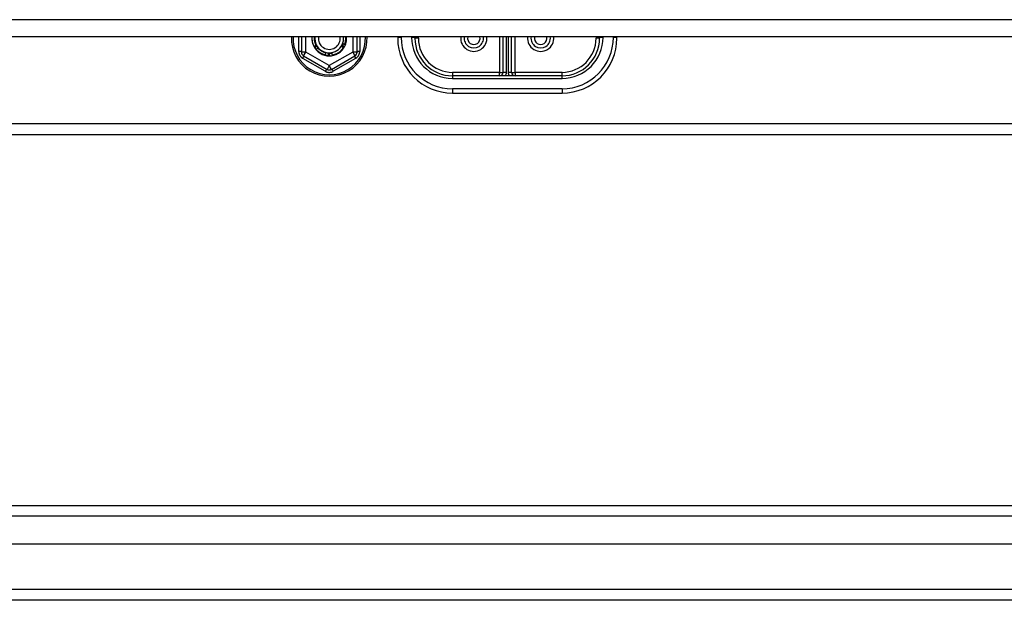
# Model space of a CAD drawing. Header units: inches. Extents: x 96 to 240, y 74 to 100.
# Tile 47 of 65: x 204.16 to 213.14, y 75.2 to 80.5. Entities that reach past the tile are written whole.
import ezdxf

# ---------------------------------------------------------------- set-up
doc = ezdxf.new("R2010")
doc.units = ezdxf.units.IN
doc.header["$MEASUREMENT"] = 0
doc.layers.add('Visible Edges(ANSI)', color=7, linetype='Continuous', lineweight=25)
doc.layers.add('Visible Tangent Edges(ANSI)', color=7, linetype='Continuous', lineweight=25)

msp = doc.modelspace()

# ---------------------------------------------------------------- linework, layer by layer
at = {"layer": 'Visible Edges(ANSI)'}
for p, q in [((238.6077, 80.3412), (168.9738, 80.3412)), ((206.7287, 80.3412), (206.7287, 80.2031)), ((207.2366, 80.2031), (207.2366, 80.3412)), ((207.6077, 80.3412), (207.6077, 80.3289)), ((207.7651, 80.3289), (207.7651, 80.3412)), ((208.5683, 80.3412), (208.5683, 80.0179)), ((208.647, 80.0179), (208.647, 80.3412)), ((209.4502, 80.3412), (209.4502, 80.3289)), ((209.6077, 80.3289), (209.6077, 80.3412)), ((206.8461, 80.2526), (206.8459, 80.253)), ((206.8486, 80.2482), (206.8484, 80.2485)), ((206.8796, 80.2408), (206.8805, 80.242)), ((206.9499, 80.1982), (206.9444, 80.1763)), ((206.9632, 80.1727), (206.9629, 80.1708)), ((206.9779, 80.1715), (206.9777, 80.1715)), ((206.983, 80.1715), (206.9826, 80.1715)), ((206.9881, 80.1716), (206.9877, 80.1715)), ((207.1171, 80.2488), (207.1169, 80.2485)), ((207.1196, 80.2533), (207.1194, 80.2529)), ((206.7484, 80.169), (206.963, 80.0451)), ((207.0023, 80.0451), (207.2169, 80.169)), ((209.1077, 79.9864), (208.1077, 79.9864)), ((208.1077, 79.8289), (209.1077, 79.8289)), ((183.2327, 79.452), (233.9827, 79.452)), ((169.0048, 76.0681), (239.2105, 76.0681)), ((239.399, 75.7138), (168.8163, 75.7138)), ((240.0087, 75.202), (168.9738, 75.202))]:
    msp.add_line(p, q, dxfattribs=at)
at = {"layer": 'Visible Edges(ANSI)', "flags": 128}
for points in [[(206.8459, 80.253), (206.8441, 80.2563), (206.8424, 80.2598), (206.8408, 80.2632), (206.8393, 80.2667), (206.8379, 80.2702), (206.8365, 80.2738), (206.8353, 80.2774), (206.8341, 80.281), (206.833, 80.2847), (206.832, 80.2883), (206.8311, 80.292), (206.8303, 80.2958), (206.8296, 80.2995), (206.829, 80.3032), (206.8284, 80.307), (206.828, 80.3108), (206.8276, 80.3146), (206.8274, 80.3184), (206.8272, 80.3222), (206.8271, 80.326), (206.8272, 80.3298), (206.8273, 80.3336), (206.8275, 80.3374), (206.8278, 80.3412)], [(206.8449, 80.3412), (206.8447, 80.338), (206.8446, 80.3347), (206.8445, 80.3315), (206.8446, 80.3282), (206.8447, 80.325), (206.8449, 80.3218), (206.8451, 80.3185), (206.8454, 80.3153), (206.8458, 80.312), (206.8463, 80.3088), (206.8469, 80.3056), (206.8475, 80.3024), (206.8482, 80.2993), (206.849, 80.2961), (206.8499, 80.293), (206.8508, 80.2899), (206.8518, 80.2868), (206.8529, 80.2837), (206.854, 80.2807), (206.8552, 80.2777), (206.8565, 80.2747), (206.8579, 80.2718), (206.8593, 80.2689), (206.8608, 80.266)], [(206.8459, 80.253), (206.8466, 80.2536), (206.8474, 80.2542), (206.8481, 80.2548), (206.8488, 80.2554), (206.8496, 80.2561), (206.8503, 80.2567), (206.8511, 80.2573), (206.8518, 80.2579), (206.8526, 80.2585), (206.8533, 80.2591), (206.854, 80.2597), (206.8548, 80.2603), (206.8555, 80.2609), (206.8563, 80.2615), (206.857, 80.2622), (206.8578, 80.2628), (206.8585, 80.2634), (206.8593, 80.264), (206.86, 80.2646), (206.8608, 80.2652), (206.8615, 80.2658), (206.8623, 80.2664), (206.863, 80.267), (206.8638, 80.2676)], [(206.8658, 80.2637), (206.865, 80.2632), (206.8642, 80.2627), (206.8634, 80.2623), (206.8626, 80.2618), (206.8617, 80.2613), (206.8609, 80.2609), (206.8601, 80.2604), (206.8593, 80.2599), (206.8585, 80.2595), (206.8576, 80.259), (206.8568, 80.2585), (206.856, 80.2581), (206.8552, 80.2576), (206.8543, 80.2571), (206.8535, 80.2567), (206.8527, 80.2562), (206.8519, 80.2558), (206.851, 80.2553), (206.8502, 80.2549), (206.8494, 80.2544), (206.8486, 80.254), (206.8477, 80.2535), (206.8469, 80.2531), (206.8461, 80.2526)], [(206.8484, 80.2485), (206.8491, 80.2491), (206.8498, 80.2498), (206.8505, 80.2504), (206.8513, 80.2511), (206.852, 80.2517), (206.8527, 80.2523), (206.8534, 80.253), (206.8542, 80.2536), (206.8549, 80.2543), (206.8556, 80.2549), (206.8563, 80.2555), (206.857, 80.2562), (206.8578, 80.2568), (206.8585, 80.2574), (206.8592, 80.2581), (206.86, 80.2587), (206.8607, 80.2593), (206.8614, 80.2599), (206.8622, 80.2606), (206.8629, 80.2612), (206.8636, 80.2618), (206.8644, 80.2624), (206.8651, 80.2631), (206.8658, 80.2637)], [(206.868, 80.2599), (206.8672, 80.2594), (206.8664, 80.2589), (206.8656, 80.2584), (206.8648, 80.2579), (206.864, 80.2574), (206.8632, 80.2569), (206.8624, 80.2564), (206.8616, 80.2559), (206.8608, 80.2554), (206.8599, 80.2549), (206.8591, 80.2544), (206.8583, 80.2539), (206.8575, 80.2535), (206.8567, 80.253), (206.8559, 80.2525), (206.8551, 80.252), (206.8543, 80.2515), (206.8535, 80.251), (206.8527, 80.2505), (206.8519, 80.2501), (206.851, 80.2496), (206.8502, 80.2491), (206.8494, 80.2486), (206.8486, 80.2482)], [(206.8522, 80.2452), (206.8528, 80.2458), (206.8535, 80.2464), (206.8541, 80.2471), (206.8548, 80.2477), (206.8554, 80.2483), (206.8561, 80.2489), (206.8567, 80.2495), (206.8574, 80.2501), (206.858, 80.2508), (206.8587, 80.2514), (206.8594, 80.252), (206.86, 80.2526), (206.8607, 80.2532), (206.8613, 80.2538), (206.862, 80.2544), (206.8627, 80.255), (206.8633, 80.2556), (206.864, 80.2562), (206.8646, 80.2569), (206.8653, 80.2575), (206.866, 80.2581), (206.8666, 80.2587), (206.8673, 80.2593), (206.868, 80.2599)], [(206.8608, 80.266), (206.861, 80.2661), (206.8611, 80.2662), (206.8613, 80.2663), (206.8614, 80.2664), (206.8616, 80.2665), (206.8617, 80.2667), (206.8618, 80.2668), (206.862, 80.2669), (206.8621, 80.267), (206.8623, 80.2671), (206.8624, 80.2672), (206.8626, 80.2673), (206.8627, 80.2674), (206.8628, 80.2676), (206.863, 80.2677), (206.8631, 80.2678), (206.8633, 80.2679), (206.8634, 80.268), (206.8636, 80.2681), (206.8637, 80.2682), (206.8639, 80.2683), (206.864, 80.2685), (206.8641, 80.2686), (206.8643, 80.2687)], [(206.8638, 80.2676), (206.8637, 80.2675), (206.8636, 80.2674), (206.8634, 80.2674), (206.8633, 80.2673), (206.8632, 80.2672), (206.8631, 80.2672), (206.8629, 80.2671), (206.8628, 80.267), (206.8627, 80.267), (206.8626, 80.2669), (206.8624, 80.2668), (206.8623, 80.2668), (206.8622, 80.2667), (206.8621, 80.2666), (206.862, 80.2666), (206.8618, 80.2665), (206.8617, 80.2664), (206.8616, 80.2664), (206.8615, 80.2663), (206.8613, 80.2662), (206.8612, 80.2662), (206.8611, 80.2661), (206.861, 80.266), (206.8608, 80.266)], [(206.8643, 80.2687), (206.865, 80.2676), (206.8657, 80.2665), (206.8664, 80.2654), (206.8671, 80.2643), (206.8679, 80.2632), (206.8686, 80.2621), (206.8693, 80.261), (206.87, 80.2599), (206.8707, 80.2588), (206.8714, 80.2577), (206.8722, 80.2566), (206.8729, 80.2555), (206.8736, 80.2544), (206.8743, 80.2533), (206.875, 80.2522), (206.8757, 80.2511), (206.8765, 80.25), (206.8772, 80.2489), (206.8779, 80.2478), (206.8786, 80.2467), (206.8793, 80.2456), (206.88, 80.2445), (206.8808, 80.2434), (206.8815, 80.2423)], [(206.8643, 80.2687), (206.8649, 80.2675), (206.8655, 80.2663), (206.8661, 80.2652), (206.8667, 80.264), (206.8673, 80.2629), (206.868, 80.2617), (206.8686, 80.2606), (206.8693, 80.2594), (206.87, 80.2583), (206.8707, 80.2572), (206.8714, 80.2561), (206.8721, 80.255), (206.8728, 80.2539), (206.8735, 80.2528), (206.8743, 80.2517), (206.875, 80.2506), (206.8758, 80.2496), (206.8766, 80.2485), (206.8774, 80.2474), (206.8782, 80.2464), (206.879, 80.2454), (206.8798, 80.2443), (206.8806, 80.2433), (206.8815, 80.2423)], [(207.0923, 80.2536), (207.0929, 80.2548), (207.0935, 80.2559), (207.0941, 80.2571), (207.0947, 80.2583), (207.0953, 80.2595), (207.0959, 80.2606), (207.0965, 80.2618), (207.0971, 80.263), (207.0977, 80.2641), (207.0983, 80.2653), (207.0989, 80.2665), (207.0995, 80.2677), (207.1, 80.2688), (207.1006, 80.27), (207.1012, 80.2712), (207.1018, 80.2723), (207.1024, 80.2735), (207.103, 80.2747), (207.1036, 80.2759), (207.1042, 80.277), (207.1048, 80.2782), (207.1054, 80.2794), (207.106, 80.2805), (207.1066, 80.2817)], [(207.0923, 80.2536), (207.093, 80.2547), (207.0938, 80.2558), (207.0945, 80.2569), (207.0952, 80.258), (207.0958, 80.2592), (207.0965, 80.2603), (207.0972, 80.2614), (207.0978, 80.2626), (207.0985, 80.2637), (207.0991, 80.2649), (207.0997, 80.2661), (207.1003, 80.2672), (207.1009, 80.2684), (207.1015, 80.2696), (207.102, 80.2708), (207.1026, 80.272), (207.1031, 80.2732), (207.1037, 80.2744), (207.1042, 80.2756), (207.1047, 80.2768), (207.1052, 80.278), (207.1057, 80.2792), (207.1061, 80.2805), (207.1066, 80.2817)], [(207.0974, 80.26), (207.0982, 80.2595), (207.099, 80.259), (207.0999, 80.2586), (207.1007, 80.2581), (207.1015, 80.2577), (207.1023, 80.2572), (207.1032, 80.2568), (207.104, 80.2563), (207.1048, 80.2558), (207.1056, 80.2554), (207.1065, 80.2549), (207.1073, 80.2545), (207.1081, 80.254), (207.1089, 80.2535), (207.1097, 80.2531), (207.1106, 80.2526), (207.1114, 80.2521), (207.1122, 80.2517), (207.113, 80.2512), (207.1138, 80.2507), (207.1147, 80.2502), (207.1155, 80.2498), (207.1163, 80.2493), (207.1171, 80.2488)], [(207.1194, 80.2529), (207.1185, 80.2532), (207.1176, 80.2535), (207.1166, 80.2538), (207.1157, 80.254), (207.1148, 80.2543), (207.1139, 80.2546), (207.113, 80.2549), (207.112, 80.2552), (207.1111, 80.2555), (207.1102, 80.2558), (207.1093, 80.2561), (207.1084, 80.2564), (207.1075, 80.2566), (207.1065, 80.2569), (207.1056, 80.2572), (207.1047, 80.2575), (207.1038, 80.2578), (207.1029, 80.2581), (207.102, 80.2584), (207.101, 80.2587), (207.1001, 80.259), (207.0992, 80.2593), (207.0983, 80.2596), (207.0974, 80.26)], [(207.0995, 80.2638), (207.1004, 80.2633), (207.1012, 80.2629), (207.1021, 80.2625), (207.1029, 80.2621), (207.1037, 80.2616), (207.1046, 80.2612), (207.1054, 80.2608), (207.1063, 80.2603), (207.1071, 80.2599), (207.1079, 80.2595), (207.1088, 80.259), (207.1096, 80.2586), (207.1104, 80.2582), (207.1113, 80.2577), (207.1121, 80.2573), (207.1129, 80.2568), (207.1138, 80.2564), (207.1146, 80.256), (207.1154, 80.2555), (207.1163, 80.2551), (207.1171, 80.2546), (207.1179, 80.2542), (207.1188, 80.2537), (207.1196, 80.2533)], [(207.1041, 80.2624), (207.1039, 80.2625), (207.1038, 80.2625), (207.1036, 80.2626), (207.1034, 80.2626), (207.1032, 80.2627), (207.103, 80.2627), (207.1028, 80.2628), (207.1026, 80.2628), (207.1024, 80.2629), (207.1022, 80.263), (207.102, 80.263), (207.1018, 80.2631), (207.1016, 80.2631), (207.1014, 80.2632), (207.1013, 80.2632), (207.1011, 80.2633), (207.1009, 80.2634), (207.1007, 80.2634), (207.1005, 80.2635), (207.1003, 80.2635), (207.1001, 80.2636), (207.0999, 80.2636), (207.0997, 80.2637), (207.0995, 80.2638)], [(207.1015, 80.2676), (207.1016, 80.2676), (207.1017, 80.2676), (207.1018, 80.2675), (207.1018, 80.2675), (207.1019, 80.2675), (207.102, 80.2674), (207.1021, 80.2674), (207.1021, 80.2674), (207.1022, 80.2673), (207.1023, 80.2673), (207.1024, 80.2673), (207.1024, 80.2672), (207.1025, 80.2672), (207.1026, 80.2672), (207.1027, 80.2671), (207.1027, 80.2671), (207.1028, 80.2671), (207.1029, 80.267), (207.103, 80.267), (207.103, 80.267), (207.1031, 80.2669), (207.1032, 80.2669), (207.1033, 80.2668), (207.1033, 80.2668)], [(207.1035, 80.2671), (207.1034, 80.2672), (207.1033, 80.2672), (207.1032, 80.2672), (207.1032, 80.2672), (207.1031, 80.2672), (207.103, 80.2673), (207.1029, 80.2673), (207.1028, 80.2673), (207.1028, 80.2673), (207.1027, 80.2673), (207.1026, 80.2674), (207.1025, 80.2674), (207.1024, 80.2674), (207.1024, 80.2674), (207.1023, 80.2675), (207.1022, 80.2675), (207.1021, 80.2675), (207.102, 80.2675), (207.102, 80.2675), (207.1019, 80.2676), (207.1018, 80.2676), (207.1017, 80.2676), (207.1016, 80.2676), (207.1015, 80.2676)], [(207.1033, 80.2667), (207.1036, 80.2673), (207.1038, 80.2678), (207.1041, 80.2684), (207.1044, 80.269), (207.1047, 80.2695), (207.1049, 80.2701), (207.1052, 80.2707), (207.1054, 80.2713), (207.1057, 80.2718), (207.106, 80.2724), (207.1062, 80.273), (207.1065, 80.2736), (207.1067, 80.2742), (207.107, 80.2747), (207.1072, 80.2753), (207.1075, 80.2759), (207.1077, 80.2765), (207.1079, 80.2771), (207.1082, 80.2777), (207.1084, 80.2783), (207.1086, 80.2788), (207.1088, 80.2794), (207.1091, 80.28), (207.1093, 80.2806)], [(207.1034, 80.2716), (207.1035, 80.2716), (207.1036, 80.2715), (207.1037, 80.2715), (207.1037, 80.2715), (207.1038, 80.2714), (207.1039, 80.2714), (207.104, 80.2714), (207.104, 80.2713), (207.1041, 80.2713), (207.1042, 80.2713), (207.1043, 80.2712), (207.1043, 80.2712), (207.1044, 80.2712), (207.1045, 80.2711), (207.1046, 80.2711), (207.1046, 80.2711), (207.1047, 80.271), (207.1048, 80.271), (207.1049, 80.271), (207.1049, 80.2709), (207.105, 80.2709), (207.1051, 80.2709), (207.1052, 80.2709), (207.1052, 80.2708)], [(207.1054, 80.2711), (207.1053, 80.2712), (207.1052, 80.2712), (207.1051, 80.2712), (207.1051, 80.2712), (207.105, 80.2712), (207.1049, 80.2713), (207.1048, 80.2713), (207.1047, 80.2713), (207.1047, 80.2713), (207.1046, 80.2713), (207.1045, 80.2713), (207.1044, 80.2714), (207.1043, 80.2714), (207.1043, 80.2714), (207.1042, 80.2714), (207.1041, 80.2714), (207.104, 80.2715), (207.1039, 80.2715), (207.1038, 80.2715), (207.1038, 80.2715), (207.1037, 80.2715), (207.1036, 80.2716), (207.1035, 80.2716), (207.1034, 80.2716)], [(207.1123, 80.2794), (207.112, 80.2787), (207.1117, 80.2779), (207.1114, 80.2771), (207.1111, 80.2764), (207.1107, 80.2756), (207.1104, 80.2749), (207.1101, 80.2741), (207.1097, 80.2734), (207.1094, 80.2726), (207.1091, 80.2719), (207.1087, 80.2711), (207.1083, 80.2704), (207.108, 80.2696), (207.1076, 80.2689), (207.1072, 80.2682), (207.1069, 80.2674), (207.1065, 80.2667), (207.1061, 80.266), (207.1057, 80.2652), (207.1053, 80.2645), (207.1049, 80.2638), (207.1045, 80.2631), (207.1041, 80.2624), (207.1037, 80.2616)], [(207.1052, 80.2756), (207.1053, 80.2756), (207.1053, 80.2755), (207.1054, 80.2755), (207.1055, 80.2755), (207.1056, 80.2754), (207.1057, 80.2754), (207.1057, 80.2754), (207.1058, 80.2754), (207.1059, 80.2753), (207.106, 80.2753), (207.106, 80.2753), (207.1061, 80.2752), (207.1062, 80.2752), (207.1063, 80.2752), (207.1063, 80.2752), (207.1064, 80.2751), (207.1065, 80.2751), (207.1066, 80.2751), (207.1066, 80.275), (207.1067, 80.275), (207.1068, 80.275), (207.1069, 80.2749), (207.107, 80.2749), (207.107, 80.2749)], [(207.1072, 80.2752), (207.1071, 80.2752), (207.107, 80.2752), (207.1069, 80.2753), (207.1068, 80.2753), (207.1068, 80.2753), (207.1067, 80.2753), (207.1066, 80.2753), (207.1065, 80.2753), (207.1064, 80.2754), (207.1063, 80.2754), (207.1063, 80.2754), (207.1062, 80.2754), (207.1061, 80.2754), (207.106, 80.2754), (207.1059, 80.2755), (207.1058, 80.2755), (207.1058, 80.2755), (207.1057, 80.2755), (207.1056, 80.2755), (207.1055, 80.2755), (207.1054, 80.2755), (207.1054, 80.2756), (207.1053, 80.2756), (207.1052, 80.2756)], [(207.1066, 80.2817), (207.1073, 80.2814), (207.1081, 80.2811), (207.1089, 80.2808), (207.1096, 80.2805), (207.1104, 80.2802), (207.1112, 80.2799), (207.112, 80.2796), (207.1127, 80.2793), (207.1135, 80.279), (207.1143, 80.2787), (207.115, 80.2784), (207.1158, 80.2781), (207.1166, 80.2778), (207.1173, 80.2775), (207.1181, 80.2772), (207.1189, 80.2769), (207.1196, 80.2766), (207.1204, 80.2763), (207.1212, 80.276), (207.122, 80.2757), (207.1227, 80.2754), (207.1235, 80.2751), (207.1243, 80.2749), (207.1251, 80.2746)], [(207.1068, 80.2797), (207.1069, 80.2796), (207.107, 80.2796), (207.107, 80.2796), (207.1071, 80.2795), (207.1072, 80.2795), (207.1073, 80.2795), (207.1074, 80.2795), (207.1074, 80.2794), (207.1075, 80.2794), (207.1076, 80.2794), (207.1077, 80.2794), (207.1077, 80.2793), (207.1078, 80.2793), (207.1079, 80.2793), (207.108, 80.2793), (207.1081, 80.2792), (207.1081, 80.2792), (207.1082, 80.2792), (207.1083, 80.2791), (207.1084, 80.2791), (207.1084, 80.2791), (207.1085, 80.2791), (207.1086, 80.279), (207.1087, 80.279)], [(207.1088, 80.2793), (207.1087, 80.2794), (207.1086, 80.2794), (207.1086, 80.2794), (207.1085, 80.2794), (207.1084, 80.2794), (207.1083, 80.2794), (207.1082, 80.2794), (207.1081, 80.2794), (207.1081, 80.2795), (207.108, 80.2795), (207.1079, 80.2795), (207.1078, 80.2795), (207.1077, 80.2795), (207.1076, 80.2795), (207.1076, 80.2795), (207.1075, 80.2795), (207.1074, 80.2796), (207.1073, 80.2796), (207.1072, 80.2796), (207.1071, 80.2796), (207.1071, 80.2796), (207.107, 80.2796), (207.1069, 80.2796), (207.1068, 80.2797)], [(207.1251, 80.2746), (207.1259, 80.2772), (207.1268, 80.2799), (207.1275, 80.2826), (207.1283, 80.2854), (207.1289, 80.2881), (207.1296, 80.2909), (207.1302, 80.2936), (207.1307, 80.2964), (207.1312, 80.2992), (207.1316, 80.3019), (207.1319, 80.3047), (207.1323, 80.3075), (207.1325, 80.3103), (207.1327, 80.3131), (207.1329, 80.3159), (207.133, 80.3188), (207.1331, 80.3216), (207.1331, 80.3244), (207.133, 80.3272), (207.1329, 80.33), (207.1327, 80.3328), (207.1325, 80.3356), (207.1323, 80.3384), (207.132, 80.3412)], [(207.1262, 80.2782), (207.1264, 80.2782), (207.1265, 80.2781), (207.1267, 80.2781), (207.1268, 80.278), (207.127, 80.2779), (207.1272, 80.2779), (207.1273, 80.2778), (207.1275, 80.2778), (207.1276, 80.2777), (207.1278, 80.2777), (207.1279, 80.2776), (207.1281, 80.2776), (207.1282, 80.2775), (207.1284, 80.2775), (207.1285, 80.2774), (207.1287, 80.2774), (207.1288, 80.2773), (207.129, 80.2773), (207.1291, 80.2772), (207.1293, 80.2772), (207.1294, 80.2771), (207.1296, 80.2771), (207.1298, 80.277), (207.1299, 80.277)], [(207.1375, 80.3412), (207.1377, 80.3385), (207.1379, 80.3358), (207.138, 80.3331), (207.1381, 80.3304), (207.1382, 80.3277), (207.1382, 80.3249), (207.1381, 80.3222), (207.138, 80.3195), (207.1378, 80.3168), (207.1376, 80.3141), (207.1374, 80.3114), (207.1371, 80.3087), (207.1367, 80.306), (207.1364, 80.3033), (207.1359, 80.3006), (207.1354, 80.298), (207.1349, 80.2953), (207.1343, 80.2926), (207.1337, 80.29), (207.133, 80.2874), (207.1323, 80.2847), (207.1316, 80.2821), (207.1308, 80.2795), (207.1299, 80.277)], [(206.8484, 80.2485), (206.8483, 80.2487), (206.8482, 80.2488), (206.8481, 80.249), (206.848, 80.2492), (206.8479, 80.2494), (206.8478, 80.2495), (206.8477, 80.2497), (206.8476, 80.2499), (206.8475, 80.25), (206.8474, 80.2502), (206.8473, 80.2504), (206.8472, 80.2505), (206.8471, 80.2507), (206.847, 80.2509), (206.8469, 80.2511), (206.8468, 80.2512), (206.8467, 80.2514), (206.8466, 80.2516), (206.8466, 80.2517), (206.8465, 80.2519), (206.8464, 80.2521), (206.8463, 80.2523), (206.8462, 80.2524), (206.8461, 80.2526)], [(206.8642, 80.2277), (206.8636, 80.2285), (206.8629, 80.2294), (206.8623, 80.2302), (206.8616, 80.2311), (206.861, 80.2319), (206.8603, 80.2328), (206.8597, 80.2337), (206.8591, 80.2345), (206.8585, 80.2354), (206.8579, 80.2363), (206.8573, 80.2372), (206.8567, 80.238), (206.8561, 80.2389), (206.8555, 80.2398), (206.8549, 80.2407), (206.8543, 80.2416), (206.8538, 80.2425), (206.8532, 80.2434), (206.8527, 80.2444), (206.8521, 80.2453), (206.8516, 80.2462), (206.8511, 80.2471), (206.8505, 80.248), (206.85, 80.249)], [(206.8791, 80.2399), (206.8785, 80.2393), (206.8778, 80.2388), (206.8771, 80.2383), (206.8765, 80.2378), (206.8758, 80.2372), (206.8752, 80.2367), (206.8745, 80.2362), (206.8739, 80.2356), (206.8732, 80.2351), (206.8726, 80.2346), (206.8719, 80.234), (206.8713, 80.2335), (206.8706, 80.233), (206.87, 80.2324), (206.8693, 80.2319), (206.8687, 80.2314), (206.868, 80.2308), (206.8674, 80.2303), (206.8667, 80.2298), (206.8661, 80.2292), (206.8654, 80.2287), (206.8648, 80.2281), (206.8641, 80.2276), (206.8635, 80.2271)], [(206.9444, 80.1763), (206.9405, 80.1773), (206.9366, 80.1785), (206.9327, 80.1797), (206.9289, 80.181), (206.9251, 80.1825), (206.9214, 80.184), (206.9177, 80.1857), (206.9141, 80.1874), (206.9104, 80.1892), (206.9069, 80.1912), (206.9034, 80.1932), (206.8999, 80.1953), (206.8965, 80.1975), (206.8932, 80.1998), (206.8899, 80.2021), (206.8867, 80.2046), (206.8836, 80.2071), (206.8805, 80.2097), (206.8775, 80.2124), (206.8745, 80.2152), (206.8716, 80.2181), (206.8689, 80.221), (206.8661, 80.224), (206.8635, 80.2271)], [(206.8685, 80.2551), (206.8689, 80.2545), (206.8693, 80.2539), (206.8698, 80.2532), (206.8702, 80.2526), (206.8706, 80.252), (206.871, 80.2514), (206.8714, 80.2507), (206.8719, 80.2501), (206.8723, 80.2495), (206.8727, 80.2489), (206.8732, 80.2483), (206.8736, 80.2476), (206.8741, 80.247), (206.8745, 80.2464), (206.875, 80.2458), (206.8754, 80.2452), (206.8759, 80.2446), (206.8763, 80.244), (206.8768, 80.2434), (206.8773, 80.2428), (206.8778, 80.2422), (206.8782, 80.2417), (206.8787, 80.2411), (206.8792, 80.2405)], [(206.8702, 80.2561), (206.8702, 80.2561), (206.8701, 80.256), (206.87, 80.256), (206.87, 80.2559), (206.8699, 80.2559), (206.8698, 80.2559), (206.8698, 80.2558), (206.8697, 80.2558), (206.8696, 80.2557), (206.8696, 80.2557), (206.8695, 80.2556), (206.8694, 80.2556), (206.8694, 80.2555), (206.8693, 80.2555), (206.8692, 80.2554), (206.8692, 80.2554), (206.8691, 80.2554), (206.869, 80.2553), (206.8689, 80.2553), (206.8689, 80.2552), (206.8688, 80.2552), (206.8687, 80.2551), (206.8687, 80.2551), (206.8686, 80.255)], [(206.8688, 80.2547), (206.8689, 80.2548), (206.8689, 80.2549), (206.869, 80.2549), (206.869, 80.255), (206.8691, 80.255), (206.8692, 80.2551), (206.8692, 80.2551), (206.8693, 80.2552), (206.8693, 80.2553), (206.8694, 80.2553), (206.8695, 80.2554), (206.8695, 80.2554), (206.8696, 80.2555), (206.8696, 80.2556), (206.8697, 80.2556), (206.8698, 80.2557), (206.8698, 80.2557), (206.8699, 80.2558), (206.8699, 80.2558), (206.87, 80.2559), (206.8701, 80.256), (206.8701, 80.256), (206.8702, 80.2561), (206.8702, 80.2561)], [(206.8726, 80.2525), (206.8726, 80.2524), (206.8725, 80.2524), (206.8724, 80.2523), (206.8724, 80.2523), (206.8723, 80.2522), (206.8722, 80.2522), (206.8722, 80.2521), (206.8721, 80.2521), (206.872, 80.252), (206.872, 80.252), (206.8719, 80.2519), (206.8718, 80.2519), (206.8718, 80.2518), (206.8717, 80.2518), (206.8716, 80.2518), (206.8716, 80.2517), (206.8715, 80.2517), (206.8714, 80.2516), (206.8714, 80.2516), (206.8713, 80.2515), (206.8712, 80.2515), (206.8712, 80.2514), (206.8711, 80.2514), (206.871, 80.2513)], [(206.8712, 80.251), (206.8713, 80.2511), (206.8714, 80.2511), (206.8714, 80.2512), (206.8715, 80.2513), (206.8715, 80.2513), (206.8716, 80.2514), (206.8716, 80.2514), (206.8717, 80.2515), (206.8718, 80.2516), (206.8718, 80.2516), (206.8719, 80.2517), (206.8719, 80.2517), (206.872, 80.2518), (206.8721, 80.2519), (206.8721, 80.2519), (206.8722, 80.252), (206.8722, 80.2521), (206.8723, 80.2521), (206.8723, 80.2522), (206.8724, 80.2522), (206.8725, 80.2523), (206.8725, 80.2524), (206.8726, 80.2524), (206.8726, 80.2525)], [(206.8751, 80.2489), (206.8751, 80.2488), (206.875, 80.2488), (206.875, 80.2487), (206.8749, 80.2487), (206.8748, 80.2486), (206.8748, 80.2486), (206.8747, 80.2485), (206.8746, 80.2485), (206.8746, 80.2484), (206.8745, 80.2484), (206.8744, 80.2483), (206.8744, 80.2483), (206.8743, 80.2482), (206.8742, 80.2482), (206.8742, 80.2481), (206.8741, 80.2481), (206.874, 80.248), (206.874, 80.248), (206.8739, 80.2479), (206.8738, 80.2479), (206.8738, 80.2478), (206.8737, 80.2478), (206.8737, 80.2477), (206.8736, 80.2477)], [(206.8738, 80.2474), (206.8739, 80.2475), (206.8739, 80.2475), (206.874, 80.2476), (206.874, 80.2476), (206.8741, 80.2477), (206.8741, 80.2478), (206.8742, 80.2478), (206.8742, 80.2479), (206.8743, 80.248), (206.8744, 80.248), (206.8744, 80.2481), (206.8745, 80.2481), (206.8745, 80.2482), (206.8746, 80.2483), (206.8746, 80.2483), (206.8747, 80.2484), (206.8748, 80.2485), (206.8748, 80.2485), (206.8749, 80.2486), (206.8749, 80.2486), (206.875, 80.2487), (206.875, 80.2488), (206.8751, 80.2488), (206.8751, 80.2489)], [(206.8778, 80.2454), (206.8777, 80.2453), (206.8776, 80.2453), (206.8776, 80.2452), (206.8775, 80.2452), (206.8775, 80.2451), (206.8774, 80.2451), (206.8773, 80.245), (206.8773, 80.245), (206.8772, 80.2449), (206.8771, 80.2449), (206.8771, 80.2448), (206.877, 80.2448), (206.877, 80.2447), (206.8769, 80.2447), (206.8768, 80.2446), (206.8768, 80.2446), (206.8767, 80.2445), (206.8766, 80.2445), (206.8766, 80.2444), (206.8765, 80.2443), (206.8764, 80.2443), (206.8764, 80.2442), (206.8763, 80.2442), (206.8763, 80.2441)], [(206.8765, 80.2439), (206.8765, 80.2439), (206.8766, 80.244), (206.8766, 80.2441), (206.8767, 80.2441), (206.8767, 80.2442), (206.8768, 80.2442), (206.8769, 80.2443), (206.8769, 80.2444), (206.877, 80.2444), (206.877, 80.2445), (206.8771, 80.2446), (206.8771, 80.2446), (206.8772, 80.2447), (206.8772, 80.2448), (206.8773, 80.2448), (206.8773, 80.2449), (206.8774, 80.2449), (206.8775, 80.245), (206.8775, 80.2451), (206.8776, 80.2451), (206.8776, 80.2452), (206.8777, 80.2453), (206.8777, 80.2453), (206.8778, 80.2454)], [(206.8815, 80.2423), (206.8814, 80.2422), (206.8813, 80.2421), (206.8811, 80.242), (206.881, 80.2419), (206.8809, 80.2419), (206.8808, 80.2418), (206.8807, 80.2417), (206.8806, 80.2416), (206.8805, 80.2415), (206.8804, 80.2414), (206.8803, 80.2413), (206.8801, 80.2412), (206.88, 80.2412), (206.8799, 80.2411), (206.8798, 80.241), (206.8797, 80.2409), (206.8796, 80.2408), (206.8795, 80.2407), (206.8794, 80.2406), (206.8793, 80.2405), (206.8791, 80.2405), (206.879, 80.2404), (206.8789, 80.2403), (206.8788, 80.2402)], [(206.8788, 80.2402), (206.8812, 80.2376), (206.8836, 80.2351), (206.8861, 80.2326), (206.8886, 80.2302), (206.8912, 80.2279), (206.8939, 80.2257), (206.8966, 80.2235), (206.8994, 80.2213), (206.9022, 80.2193), (206.9051, 80.2173), (206.9081, 80.2154), (206.911, 80.2136), (206.9141, 80.2119), (206.9172, 80.2102), (206.9203, 80.2086), (206.9234, 80.2071), (206.9266, 80.2057), (206.9299, 80.2044), (206.9332, 80.2031), (206.9365, 80.202), (206.9398, 80.2009), (206.9431, 80.1999), (206.9465, 80.199), (206.9499, 80.1982)], [(206.8805, 80.242), (206.8805, 80.2419), (206.8804, 80.2419), (206.8803, 80.2418), (206.8803, 80.2418), (206.8802, 80.2417), (206.8801, 80.2417), (206.8801, 80.2416), (206.88, 80.2416), (206.88, 80.2415), (206.8799, 80.2414), (206.8798, 80.2414), (206.8798, 80.2413), (206.8797, 80.2413), (206.8797, 80.2412), (206.8796, 80.2412), (206.8795, 80.2411), (206.8795, 80.2411), (206.8794, 80.241), (206.8793, 80.241), (206.8793, 80.2409), (206.8792, 80.2408), (206.8792, 80.2408), (206.8791, 80.2407), (206.879, 80.2407)], [(206.9629, 80.1708), (206.9597, 80.1713), (206.9565, 80.1719), (206.9533, 80.1725), (206.9502, 80.1732), (206.947, 80.174), (206.9439, 80.1749), (206.9408, 80.1758), (206.9377, 80.1768), (206.9346, 80.1778), (206.9316, 80.1789), (206.9285, 80.1801), (206.9255, 80.1813), (206.9226, 80.1826), (206.9196, 80.1839), (206.9167, 80.1853), (206.9138, 80.1868), (206.9109, 80.1883), (206.9081, 80.1899), (206.9053, 80.1916), (206.9025, 80.1933), (206.8998, 80.1951), (206.8971, 80.1969), (206.8945, 80.1988), (206.8919, 80.2007)], [(206.974, 80.1953), (206.9753, 80.1954), (206.9766, 80.1955), (206.9779, 80.1955), (206.9792, 80.1956), (206.9805, 80.1957), (206.9818, 80.1957), (206.9831, 80.1958), (206.9844, 80.1959), (206.9857, 80.196), (206.987, 80.196), (206.9884, 80.1961), (206.9897, 80.1962), (206.991, 80.1962), (206.9923, 80.1963), (206.9936, 80.1964), (206.9949, 80.1964), (206.9962, 80.1965), (206.9976, 80.1966), (206.9989, 80.1967), (207.0002, 80.1967), (207.0015, 80.1968), (207.0028, 80.1969), (207.0041, 80.1969), (207.0054, 80.197)], [(206.974, 80.1953), (206.9753, 80.1952), (206.9766, 80.1952), (206.9779, 80.1951), (206.9792, 80.1951), (206.9805, 80.1951), (206.9818, 80.195), (206.9832, 80.195), (206.9845, 80.195), (206.9858, 80.1951), (206.9871, 80.1951), (206.9884, 80.1952), (206.9897, 80.1952), (206.991, 80.1953), (206.9924, 80.1954), (206.9937, 80.1955), (206.995, 80.1956), (206.9963, 80.1957), (206.9976, 80.1959), (206.9989, 80.196), (207.0002, 80.1962), (207.0015, 80.1964), (207.0028, 80.1966), (207.0041, 80.1968), (207.0054, 80.197)], [(206.9777, 80.1715), (206.9775, 80.1725), (206.9773, 80.1735), (206.9772, 80.1745), (206.977, 80.1755), (206.9768, 80.1765), (206.9767, 80.1775), (206.9765, 80.1785), (206.9764, 80.1795), (206.9762, 80.1804), (206.976, 80.1814), (206.9759, 80.1824), (206.9757, 80.1834), (206.9756, 80.1844), (206.9754, 80.1854), (206.9753, 80.1864), (206.9751, 80.1874), (206.975, 80.1884), (206.9748, 80.1894), (206.9747, 80.1904), (206.9745, 80.1914), (206.9744, 80.1923), (206.9742, 80.1933), (206.9741, 80.1943), (206.974, 80.1953)], [(206.9783, 80.1942), (206.9783, 80.1932), (206.9783, 80.1923), (206.9783, 80.1913), (206.9783, 80.1904), (206.9783, 80.1895), (206.9783, 80.1885), (206.9783, 80.1876), (206.9783, 80.1866), (206.9783, 80.1857), (206.9782, 80.1847), (206.9782, 80.1838), (206.9782, 80.1829), (206.9782, 80.1819), (206.9782, 80.181), (206.9782, 80.18), (206.9781, 80.1791), (206.9781, 80.1781), (206.9781, 80.1772), (206.9781, 80.1763), (206.978, 80.1753), (206.978, 80.1744), (206.978, 80.1734), (206.978, 80.1725), (206.9779, 80.1715)], [(206.9826, 80.1715), (206.9824, 80.1715), (206.9822, 80.1715), (206.982, 80.1715), (206.9818, 80.1715), (206.9816, 80.1715), (206.9815, 80.1715), (206.9813, 80.1715), (206.9811, 80.1715), (206.9809, 80.1715), (206.9807, 80.1715), (206.9805, 80.1715), (206.9803, 80.1715), (206.9801, 80.1715), (206.9799, 80.1715), (206.9797, 80.1715), (206.9795, 80.1715), (206.9793, 80.1715), (206.9791, 80.1715), (206.9789, 80.1715), (206.9787, 80.1715), (206.9785, 80.1715), (206.9783, 80.1715), (206.9781, 80.1715), (206.9779, 80.1715)], [(206.9826, 80.1715), (206.9824, 80.1724), (206.9822, 80.1734), (206.9821, 80.1743), (206.9819, 80.1752), (206.9817, 80.1762), (206.9815, 80.1771), (206.9813, 80.1781), (206.9811, 80.179), (206.9809, 80.18), (206.9808, 80.1809), (206.9806, 80.1819), (206.9804, 80.1828), (206.9802, 80.1837), (206.98, 80.1847), (206.9799, 80.1856), (206.9797, 80.1866), (206.9795, 80.1875), (206.9793, 80.1885), (206.9792, 80.1894), (206.979, 80.1904), (206.9788, 80.1913), (206.9787, 80.1923), (206.9785, 80.1932), (206.9783, 80.1942)], [(206.9827, 80.1941), (206.9827, 80.1932), (206.9828, 80.1922), (206.9828, 80.1913), (206.9828, 80.1903), (206.9828, 80.1894), (206.9828, 80.1884), (206.9829, 80.1875), (206.9829, 80.1866), (206.9829, 80.1856), (206.9829, 80.1847), (206.9829, 80.1837), (206.983, 80.1828), (206.983, 80.1818), (206.983, 80.1809), (206.983, 80.18), (206.983, 80.179), (206.983, 80.1781), (206.983, 80.1771), (206.983, 80.1762), (206.983, 80.1752), (206.983, 80.1743), (206.983, 80.1734), (206.983, 80.1724), (206.983, 80.1715)], [(206.9877, 80.1715), (206.9875, 80.1725), (206.9873, 80.1734), (206.9871, 80.1744), (206.9869, 80.1753), (206.9866, 80.1762), (206.9864, 80.1772), (206.9862, 80.1781), (206.986, 80.179), (206.9858, 80.18), (206.9856, 80.1809), (206.9854, 80.1819), (206.9851, 80.1828), (206.9849, 80.1837), (206.9847, 80.1847), (206.9845, 80.1856), (206.9843, 80.1866), (206.9841, 80.1875), (206.9839, 80.1884), (206.9837, 80.1894), (206.9835, 80.1903), (206.9833, 80.1913), (206.9831, 80.1922), (206.9829, 80.1932), (206.9827, 80.1941)], [(206.9877, 80.1715), (206.9876, 80.1715), (206.9874, 80.1715), (206.9872, 80.1715), (206.987, 80.1715), (206.9868, 80.1715), (206.9866, 80.1715), (206.9864, 80.1715), (206.9862, 80.1715), (206.986, 80.1715), (206.9858, 80.1715), (206.9856, 80.1715), (206.9854, 80.1715), (206.9852, 80.1715), (206.985, 80.1715), (206.9848, 80.1715), (206.9846, 80.1715), (206.9844, 80.1715), (206.9842, 80.1715), (206.984, 80.1715), (206.9838, 80.1715), (206.9836, 80.1715), (206.9834, 80.1715), (206.9832, 80.1715), (206.983, 80.1715)], [(206.9871, 80.1942), (206.9871, 80.1941), (206.9871, 80.194), (206.9871, 80.1939), (206.9871, 80.1939), (206.9871, 80.1938), (206.9871, 80.1937), (206.9871, 80.1936), (206.9871, 80.1935), (206.9871, 80.1934), (206.9871, 80.1934), (206.9871, 80.1933), (206.9871, 80.1932), (206.9871, 80.1931), (206.9871, 80.193), (206.9872, 80.1929), (206.9872, 80.1929), (206.9872, 80.1928), (206.9872, 80.1927), (206.9872, 80.1926), (206.9872, 80.1925), (206.9872, 80.1925), (206.9872, 80.1924), (206.9872, 80.1923), (206.9872, 80.1922)], [(206.9876, 80.1922), (206.9875, 80.1923), (206.9875, 80.1924), (206.9875, 80.1925), (206.9875, 80.1925), (206.9875, 80.1926), (206.9874, 80.1927), (206.9874, 80.1928), (206.9874, 80.1929), (206.9874, 80.193), (206.9874, 80.193), (206.9873, 80.1931), (206.9873, 80.1932), (206.9873, 80.1933), (206.9873, 80.1934), (206.9873, 80.1934), (206.9872, 80.1935), (206.9872, 80.1936), (206.9872, 80.1937), (206.9872, 80.1938), (206.9872, 80.1939), (206.9871, 80.1939), (206.9871, 80.194), (206.9871, 80.1941), (206.9871, 80.1942)], [(206.9914, 80.1944), (206.9915, 80.1943), (206.9915, 80.1942), (206.9915, 80.1941), (206.9915, 80.1941), (206.9915, 80.194), (206.9915, 80.1939), (206.9915, 80.1938), (206.9915, 80.1937), (206.9915, 80.1937), (206.9915, 80.1936), (206.9915, 80.1935), (206.9915, 80.1934), (206.9915, 80.1933), (206.9916, 80.1933), (206.9916, 80.1932), (206.9916, 80.1931), (206.9916, 80.193), (206.9916, 80.1929), (206.9916, 80.1928), (206.9916, 80.1928), (206.9916, 80.1927), (206.9916, 80.1926), (206.9916, 80.1925), (206.9916, 80.1924)], [(206.992, 80.1925), (206.992, 80.1925), (206.9919, 80.1926), (206.9919, 80.1927), (206.9919, 80.1928), (206.9919, 80.1929), (206.9918, 80.1929), (206.9918, 80.193), (206.9918, 80.1931), (206.9918, 80.1932), (206.9918, 80.1933), (206.9917, 80.1933), (206.9917, 80.1934), (206.9917, 80.1935), (206.9917, 80.1936), (206.9916, 80.1937), (206.9916, 80.1937), (206.9916, 80.1938), (206.9916, 80.1939), (206.9916, 80.194), (206.9915, 80.1941), (206.9915, 80.1942), (206.9915, 80.1942), (206.9915, 80.1943), (206.9914, 80.1944)], [(206.9958, 80.1948), (206.9958, 80.1947), (206.9958, 80.1946), (206.9958, 80.1945), (206.9958, 80.1944), (206.9959, 80.1943), (206.9959, 80.1943), (206.9959, 80.1942), (206.9959, 80.1941), (206.9959, 80.194), (206.9959, 80.1939), (206.9959, 80.1939), (206.9959, 80.1938), (206.9959, 80.1937), (206.9959, 80.1936), (206.996, 80.1935), (206.996, 80.1935), (206.996, 80.1934), (206.996, 80.1933), (206.996, 80.1932), (206.996, 80.1931), (206.996, 80.193), (206.996, 80.193), (206.996, 80.1929), (206.9961, 80.1928)], [(206.9964, 80.1928), (206.9964, 80.1929), (206.9964, 80.193), (206.9963, 80.1931), (206.9963, 80.1932), (206.9963, 80.1932), (206.9963, 80.1933), (206.9962, 80.1934), (206.9962, 80.1935), (206.9962, 80.1936), (206.9962, 80.1936), (206.9961, 80.1937), (206.9961, 80.1938), (206.9961, 80.1939), (206.9961, 80.194), (206.996, 80.194), (206.996, 80.1941), (206.996, 80.1942), (206.996, 80.1943), (206.9959, 80.1944), (206.9959, 80.1944), (206.9959, 80.1945), (206.9959, 80.1946), (206.9958, 80.1947), (206.9958, 80.1948)], [(207.0001, 80.1953), (207.0002, 80.1952), (207.0002, 80.1951), (207.0002, 80.195), (207.0002, 80.1949), (207.0002, 80.1949), (207.0002, 80.1948), (207.0002, 80.1947), (207.0003, 80.1946), (207.0003, 80.1945), (207.0003, 80.1945), (207.0003, 80.1944), (207.0003, 80.1943), (207.0003, 80.1942), (207.0003, 80.1941), (207.0003, 80.194), (207.0004, 80.194), (207.0004, 80.1939), (207.0004, 80.1938), (207.0004, 80.1937), (207.0004, 80.1936), (207.0004, 80.1936), (207.0004, 80.1935), (207.0004, 80.1934), (207.0005, 80.1933)], [(207.0008, 80.1934), (207.0008, 80.1934), (207.0008, 80.1935), (207.0007, 80.1936), (207.0007, 80.1937), (207.0007, 80.1938), (207.0006, 80.1938), (207.0006, 80.1939), (207.0006, 80.194), (207.0006, 80.1941), (207.0005, 80.1942), (207.0005, 80.1942), (207.0005, 80.1943), (207.0005, 80.1944), (207.0004, 80.1945), (207.0004, 80.1945), (207.0004, 80.1946), (207.0003, 80.1947), (207.0003, 80.1948), (207.0003, 80.1949), (207.0003, 80.1949), (207.0002, 80.195), (207.0002, 80.1951), (207.0002, 80.1952), (207.0001, 80.1953)], [(207.0045, 80.1959), (207.0045, 80.1958), (207.0045, 80.1957), (207.0045, 80.1957), (207.0045, 80.1956), (207.0046, 80.1955), (207.0046, 80.1954), (207.0046, 80.1953), (207.0046, 80.1953), (207.0046, 80.1952), (207.0046, 80.1951), (207.0046, 80.195), (207.0047, 80.1949), (207.0047, 80.1949), (207.0047, 80.1948), (207.0047, 80.1947), (207.0047, 80.1946), (207.0047, 80.1945), (207.0048, 80.1945), (207.0048, 80.1944), (207.0048, 80.1943), (207.0048, 80.1942), (207.0048, 80.1941), (207.0048, 80.1941), (207.0049, 80.194)], [(207.0052, 80.194), (207.0052, 80.1941), (207.0051, 80.1942), (207.0051, 80.1943), (207.0051, 80.1943), (207.005, 80.1944), (207.005, 80.1945), (207.005, 80.1946), (207.005, 80.1947), (207.0049, 80.1947), (207.0049, 80.1948), (207.0049, 80.1949), (207.0048, 80.195), (207.0048, 80.195), (207.0048, 80.1951), (207.0047, 80.1952), (207.0047, 80.1953), (207.0047, 80.1954), (207.0047, 80.1954), (207.0046, 80.1955), (207.0046, 80.1956), (207.0046, 80.1957), (207.0045, 80.1958), (207.0045, 80.1958), (207.0045, 80.1959)], [(207.0054, 80.197), (207.0055, 80.196), (207.0057, 80.1951), (207.0058, 80.1941), (207.006, 80.1931), (207.0061, 80.1922), (207.0063, 80.1912), (207.0064, 80.1902), (207.0066, 80.1892), (207.0067, 80.1883), (207.0069, 80.1873), (207.007, 80.1863), (207.0072, 80.1854), (207.0073, 80.1844), (207.0075, 80.1834), (207.0076, 80.1824), (207.0078, 80.1815), (207.008, 80.1805), (207.0081, 80.1795), (207.0083, 80.1786), (207.0084, 80.1776), (207.0086, 80.1766), (207.0088, 80.1757), (207.0089, 80.1747), (207.0091, 80.1737)], [(207.1169, 80.2485), (207.1142, 80.2441), (207.1115, 80.2398), (207.1085, 80.2356), (207.1055, 80.2316), (207.1023, 80.2276), (207.0989, 80.2237), (207.0955, 80.22), (207.0919, 80.2163), (207.0882, 80.2128), (207.0844, 80.2094), (207.0805, 80.2061), (207.0765, 80.203), (207.0724, 80.1999), (207.0681, 80.1971), (207.0638, 80.1943), (207.0594, 80.1917), (207.055, 80.1893), (207.0504, 80.187), (207.0458, 80.1849), (207.0411, 80.1829), (207.0363, 80.181), (207.0315, 80.1793), (207.0266, 80.1778), (207.0217, 80.1764)], [(207.0217, 80.1764), (207.0264, 80.1779), (207.031, 80.1794), (207.0355, 80.1811), (207.04, 80.183), (207.0444, 80.1849), (207.0488, 80.1871), (207.0531, 80.1893), (207.0574, 80.1917), (207.0615, 80.1942), (207.0656, 80.1969), (207.0696, 80.1997), (207.0735, 80.2026), (207.0773, 80.2056), (207.081, 80.2088), (207.0846, 80.212), (207.0881, 80.2154), (207.0915, 80.2189), (207.0948, 80.2224), (207.0979, 80.2261), (207.101, 80.2299), (207.1039, 80.2338), (207.1067, 80.2378), (207.1094, 80.2419), (207.1119, 80.246)], [(207.1119, 80.246), (207.1111, 80.2463), (207.1103, 80.2466), (207.1095, 80.2469), (207.1087, 80.2472), (207.1078, 80.2475), (207.107, 80.2479), (207.1062, 80.2482), (207.1054, 80.2485), (207.1046, 80.2488), (207.1037, 80.2491), (207.1029, 80.2494), (207.1021, 80.2497), (207.1013, 80.2501), (207.1005, 80.2504), (207.0997, 80.2507), (207.0988, 80.251), (207.098, 80.2513), (207.0972, 80.2517), (207.0964, 80.252), (207.0956, 80.2523), (207.0948, 80.2526), (207.0939, 80.253), (207.0931, 80.2533), (207.0923, 80.2536)], [(207.0951, 80.2562), (207.0958, 80.2558), (207.0965, 80.2554), (207.0972, 80.255), (207.0979, 80.2545), (207.0986, 80.2541), (207.0993, 80.2537), (207.1, 80.2533), (207.1008, 80.2529), (207.1015, 80.2524), (207.1022, 80.252), (207.1029, 80.2516), (207.1036, 80.2512), (207.1043, 80.2507), (207.105, 80.2503), (207.1057, 80.2499), (207.1064, 80.2495), (207.1071, 80.249), (207.1078, 80.2486), (207.1085, 80.2482), (207.1092, 80.2477), (207.1099, 80.2473), (207.1105, 80.2469), (207.1112, 80.2464), (207.1119, 80.246)], [(207.1169, 80.2485), (207.116, 80.2488), (207.1151, 80.2491), (207.1142, 80.2494), (207.1132, 80.2497), (207.1123, 80.25), (207.1114, 80.2503), (207.1105, 80.2507), (207.1096, 80.251), (207.1087, 80.2513), (207.1078, 80.2516), (207.1069, 80.2519), (207.106, 80.2523), (207.1051, 80.2526), (207.1042, 80.2529), (207.1033, 80.2532), (207.1024, 80.2536), (207.1014, 80.2539), (207.1005, 80.2542), (207.0996, 80.2545), (207.0987, 80.2549), (207.0978, 80.2552), (207.0969, 80.2555), (207.096, 80.2559), (207.0951, 80.2562)], [(207.1194, 80.2529), (207.1193, 80.2528), (207.1192, 80.2526), (207.1191, 80.2524), (207.119, 80.2522), (207.1189, 80.2521), (207.1188, 80.2519), (207.1187, 80.2517), (207.1186, 80.2515), (207.1186, 80.2514), (207.1185, 80.2512), (207.1184, 80.251), (207.1183, 80.2509), (207.1182, 80.2507), (207.1181, 80.2505), (207.118, 80.2503), (207.1179, 80.2502), (207.1178, 80.25), (207.1177, 80.2498), (207.1176, 80.2497), (207.1175, 80.2495), (207.1174, 80.2493), (207.1173, 80.2492), (207.1172, 80.249), (207.1171, 80.2488)]]:
    msp.add_lwpolyline(points, dxfattribs=at)
at = {"layer": 'Visible Edges(ANSI)'}
for centre, radius, start, end in [((206.9827, 80.327), 0.3452, 177.63659, 2.36341), ((206.9827, 80.327), 0.1585, 174.84665, 5.15335), ((206.9827, 80.327), 0.131, 173.76233, 6.23767), ((208.1077, 80.3289), 0.5, 180, 270), ((208.1077, 80.3289), 0.3425, 180, 270), ((208.3025, 80.3289), 0.0886, 172.04133, 7.95867), ((208.9128, 80.3289), 0.0886, 172.04133, 7.95867), ((209.1077, 80.3289), 0.3425, 270, 0), ((209.1077, 80.3289), 0.5, 270, 0), ((206.7681, 80.2031), 0.0394, 180, 240), ((206.9827, 80.327), 0.1555, 255.744, 268.16968), ((206.9827, 80.327), 0.1348, 271.92114, 279.89218), ((206.9827, 80.327), 0.1555, 279.79381, 284.544), ((207.1972, 80.2031), 0.0394, 300, 0), ((206.9827, 80.0792), 0.0394, 240, 300), ((208.5368, 80.0179), 0.0315, 270, 0), ((208.6785, 80.0179), 0.0315, 180, 270)]:
    msp.add_arc(centre, radius, start, end, dxfattribs=at)
at = {"layer": 'Visible Tangent Edges(ANSI)'}
for p, q in [((238.6077, 80.4981), (168.9738, 80.4981)), ((206.7045, 80.2095), (206.7045, 80.3412)), ((206.7681, 80.2031), (206.7681, 80.3412)), ((207.1972, 80.3412), (207.1972, 80.2031)), ((207.2608, 80.3412), (207.2608, 80.2095)), ((207.6392, 80.337), (207.6392, 80.3412)), ((207.7336, 80.3412), (207.7336, 80.337)), ((207.7966, 80.3289), (207.7651, 80.3289)), ((207.7966, 80.3289), (207.7966, 80.3412)), ((208.5368, 80.3412), (208.5368, 80.0179)), ((208.5998, 80.0179), (208.5998, 80.3412)), ((208.6155, 80.3412), (208.6155, 80.0179)), ((208.6785, 80.0179), (208.6785, 80.3412)), ((209.4187, 80.3412), (209.4187, 80.3289)), ((209.4502, 80.3289), (209.4187, 80.3289)), ((209.4817, 80.337), (209.4817, 80.3412)), ((209.5762, 80.3412), (209.5762, 80.337)), ((206.7681, 80.2031), (206.7287, 80.2031)), ((206.7484, 80.169), (206.7681, 80.2031)), ((206.9827, 80.0792), (206.7681, 80.2031)), ((207.1972, 80.2031), (206.9827, 80.0792)), ((207.2366, 80.2031), (207.1972, 80.2031)), ((207.1972, 80.2031), (207.2169, 80.169)), ((206.9453, 80.0273), (206.7418, 80.1448)), ((207.2235, 80.1448), (207.02, 80.0273)), ((206.9827, 80.0792), (206.963, 80.0451)), ((207.0023, 80.0451), (206.9827, 80.0792)), ((208.5368, 80.0179), (208.1077, 80.0179)), ((208.1077, 80.0179), (208.1077, 79.9864)), ((208.5368, 79.9864), (208.5368, 80.0179)), ((208.5368, 80.0179), (208.5683, 80.0179)), ((208.5998, 80.0179), (208.5683, 80.0179)), ((208.647, 80.0179), (208.6155, 80.0179)), ((208.647, 80.0179), (208.6785, 80.0179)), ((209.1077, 80.0179), (208.6785, 80.0179)), ((208.6785, 80.0179), (208.6785, 79.9864)), ((209.1077, 79.9864), (209.1077, 80.0179)), ((208.1077, 79.9864), (208.1077, 79.963)), ((208.1077, 79.963), (209.1077, 79.963)), ((209.1077, 79.963), (209.1077, 79.9864)), ((209.1077, 79.8685), (208.1077, 79.8685)), ((208.1077, 79.8685), (208.1077, 79.8289)), ((209.1077, 79.8685), (209.1077, 79.8289)), ((183.2327, 79.551), (233.9827, 79.551)), ((239.3405, 75.9691), (168.8748, 75.9691)), ((240.0087, 75.301), (168.2067, 75.301))]:
    msp.add_line(p, q, dxfattribs=at)
at = {"layer": 'Visible Tangent Edges(ANSI)', "flags": 128}
for points in [[(206.7045, 80.2095), (206.7046, 80.2063), (206.7048, 80.203), (206.7051, 80.1998), (206.7056, 80.1966), (206.7062, 80.1934), (206.707, 80.1902), (206.7079, 80.1871), (206.709, 80.184), (206.7102, 80.1809), (206.7115, 80.1779), (206.7129, 80.175), (206.7145, 80.1721), (206.7162, 80.1693), (206.718, 80.1666), (206.72, 80.164), (206.722, 80.1614), (206.7242, 80.159), (206.7264, 80.1566), (206.7288, 80.1544), (206.7312, 80.1522), (206.7338, 80.1502), (206.7364, 80.1483), (206.7391, 80.1465), (206.7418, 80.1448)], [(207.2235, 80.1448), (207.2262, 80.1465), (207.2289, 80.1483), (207.2315, 80.1502), (207.2341, 80.1522), (207.2365, 80.1544), (207.2389, 80.1566), (207.2411, 80.159), (207.2433, 80.1614), (207.2453, 80.164), (207.2473, 80.1666), (207.2491, 80.1693), (207.2508, 80.1721), (207.2524, 80.175), (207.2538, 80.1779), (207.2551, 80.1809), (207.2563, 80.184), (207.2574, 80.1871), (207.2583, 80.1902), (207.2591, 80.1934), (207.2597, 80.1966), (207.2602, 80.1998), (207.2605, 80.203), (207.2608, 80.2063), (207.2608, 80.2095)], [(206.9453, 80.0273), (206.9481, 80.0258), (206.951, 80.0244), (206.954, 80.023), (206.9571, 80.0219), (206.9601, 80.0208), (206.9633, 80.0199), (206.9665, 80.0191), (206.9697, 80.0185), (206.9729, 80.018), (206.9761, 80.0176), (206.9794, 80.0174), (206.9827, 80.0173), (206.986, 80.0174), (206.9892, 80.0176), (206.9925, 80.018), (206.9957, 80.0185), (206.9989, 80.0191), (207.0021, 80.0199), (207.0052, 80.0208), (207.0083, 80.0219), (207.0113, 80.0231), (207.0143, 80.0244), (207.0172, 80.0258), (207.02, 80.0273)]]:
    msp.add_lwpolyline(points, dxfattribs=at)
at = {"layer": 'Visible Tangent Edges(ANSI)'}
for centre, radius, start, end in [((206.9827, 80.327), 0.3308, 177.53427, 2.46573), ((206.9827, 80.327), 0.0995, 171.77591, 8.22409), ((208.1077, 80.337), 0.4685, 180, 270), ((208.1077, 80.337), 0.374, 180, 270), ((208.1077, 80.3289), 0.311, 180, 270), ((208.3025, 80.3289), 0.1201, 174.13749, 5.86251), ((208.3025, 80.3289), 0.0571, 167.59329, 12.40671), ((208.9128, 80.3289), 0.1201, 174.13749, 5.86251), ((208.9128, 80.3289), 0.0571, 167.59329, 12.40671), ((209.1077, 80.337), 0.4685, 270, 0), ((209.1077, 80.337), 0.374, 270, 0), ((209.1077, 80.3289), 0.311, 270, 0), ((208.5368, 80.0179), 0.063, 330, 0), ((208.6785, 80.0179), 0.063, 180, 210)]:
    msp.add_arc(centre, radius, start, end, dxfattribs=at)
for centre, major_axis, ratio, start_param, end_param in [((207.6392, 80.3289), (-0.0315, 0), 0.254784, 4.712389, 6.283185), ((207.7336, 80.3289), (0.0315, 0), 0.254784, 0, 1.570796), ((209.4817, 80.3289), (-0.0315, 0), 0.254784, 4.712389, 6.283185), ((209.5762, 80.3289), (0.0315, 0), 0.254784, 0, 1.570796), ((206.6893, 80.2031), (0.0394, 0), 0.175929, 0, 1.176113), ((207.276, 80.2031), (-0.0394, 0), 0.175929, 5.107073, 6.283185), ((206.7287, 80.1349), (0.0197, 0.0341), 0.175929, 5.107073, 6.283185), ((207.2366, 80.1349), (-0.0197, 0.0341), 0.175929, 0, 1.176113), ((206.9433, 80.011), (0.0197, 0.0341), 0.175929, 0, 1.176113), ((207.022, 80.011), (-0.0197, 0.0341), 0.175929, 5.107073, 6.283185)]:
    msp.add_ellipse(centre, major_axis=major_axis, ratio=ratio, start_param=start_param, end_param=end_param, dxfattribs=at)

doc.saveas('drawing.dxf')
